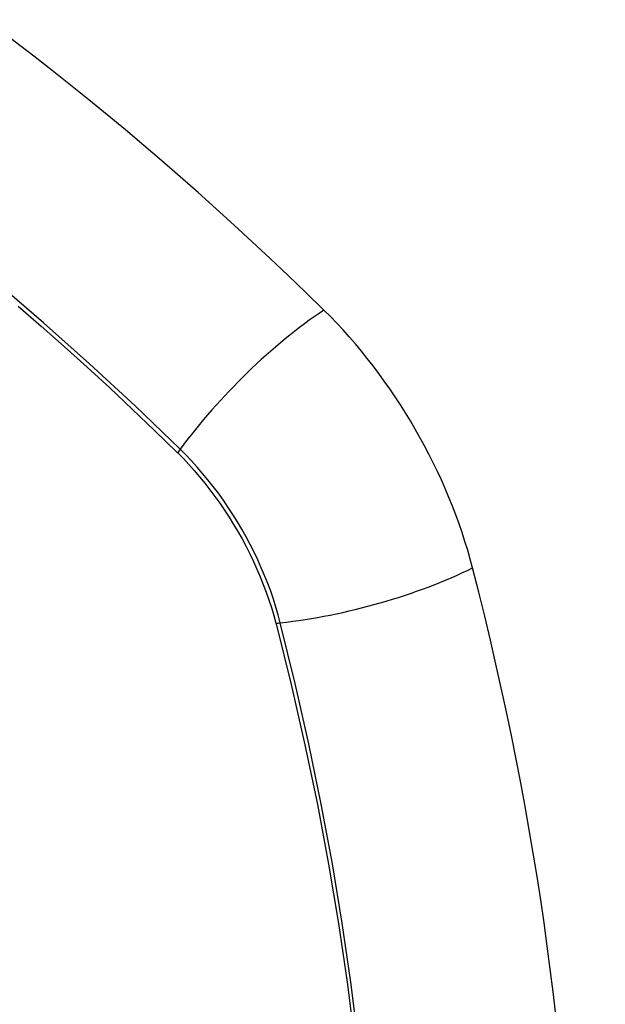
# Model space of a CAD drawing. Header units: inches. Extents: x 532.4 to 626.5, y 208.9 to 290.2.
# Tile 81 of 122: x 577.962 to 578.265, y 256.311 to 256.82. Entities that reach past the tile are written whole.
import ezdxf

# ---------------------------------------------------------------- set-up
doc = ezdxf.new("R2010")
doc.units = ezdxf.units.IN
doc.header["$MEASUREMENT"] = 0
doc.layers.add('Visible Edges(ANSI)', color=7, linetype='Continuous', lineweight=25)
doc.layers.add('Visible Tangent Edges(ANSI)', color=7, linetype='Continuous', lineweight=25)

msp = doc.modelspace()

# ---------------------------------------------------------------- linework, layer by layer
at = {"layer": 'Visible Edges(ANSI)'}
for centre, major_axis, start_param, end_param in [((577.81656, 255.84373), (-0.64961, 1.12515), 5.161526, 5.834048), ((578.07835, 256.55742), (0.08858, -0.15343), 1.121659, 2.019933), ((577.32938, 256.68755), (-0.64961, 1.12515), 3.59073, 4.263252)]:
    msp.add_ellipse(centre, major_axis=major_axis, ratio=0.57735, start_param=start_param, end_param=end_param, dxfattribs=at)
at = {"layer": 'Visible Tangent Edges(ANSI)'}
for p, q in [((578.04381, 256.59659), (578.04415, 256.59626)), ((578.09488, 256.50838), (578.095, 256.50793))]:
    msp.add_line(p, q, dxfattribs=at)
at = {"layer": 'Visible Tangent Edges(ANSI)', "flags": 128}
for points in [[(578.0454, 256.59819), (578.02211, 256.62055), (577.99857, 256.64231), (577.9748, 256.66346), (577.95084, 256.68396), (577.9267, 256.70379), (577.90242, 256.72292), (577.87802, 256.74133), (577.85355, 256.759), (577.82901, 256.77592), (577.80446, 256.79205), (577.77992, 256.80739), (577.75539, 256.82194)], [(577.9617, 256.67213), (577.9736, 256.66181), (577.98545, 256.65132), (577.99724, 256.64067), (578.00898, 256.62987), (578.02065, 256.61893), (578.0322, 256.60789), (578.04381, 256.59659)], [(578.04415, 256.59626), (578.04704, 256.59333), (578.04989, 256.5903), (578.0527, 256.58718), (578.05545, 256.58397), (578.05815, 256.58067), (578.06079, 256.5773), (578.06338, 256.57385), (578.06589, 256.57033), (578.06834, 256.56674), (578.07072, 256.56309), (578.07302, 256.55939), (578.07524, 256.55563), (578.07739, 256.55182), (578.07944, 256.54798), (578.08142, 256.54409), (578.0833, 256.54018), (578.08509, 256.53624), (578.08679, 256.53228), (578.08839, 256.52831), (578.08989, 256.52432), (578.0913, 256.52033), (578.0926, 256.51634), (578.09379, 256.51236), (578.09488, 256.50838)], [(578.09718, 256.5085), (578.0961, 256.51255), (578.09491, 256.51662), (578.09361, 256.5207), (578.09221, 256.52478), (578.09069, 256.52886), (578.08907, 256.53293), (578.08735, 256.53698), (578.08553, 256.54101), (578.08361, 256.54502), (578.0816, 256.54899), (578.0795, 256.55293), (578.07731, 256.55682), (578.07503, 256.56066), (578.07268, 256.56445), (578.07024, 256.56818), (578.06773, 256.57184), (578.06515, 256.57543), (578.0625, 256.57895), (578.05978, 256.58239), (578.05701, 256.58574), (578.05418, 256.589), (578.0513, 256.59216), (578.04837, 256.59523), (578.0454, 256.59819)], [(578.095, 256.50793), (578.10277, 256.47667), (578.10989, 256.44555), (578.11636, 256.41458), (578.12217, 256.38379), (578.12731, 256.3532), (578.13177, 256.32285), (578.13556, 256.29274)], [(578.13737, 256.29273), (578.13363, 256.3229), (578.12921, 256.35333), (578.12413, 256.384), (578.11838, 256.41487), (578.11197, 256.44593), (578.1049, 256.47714), (578.09718, 256.5085)]]:
    msp.add_lwpolyline(points, dxfattribs=at)
at = {"layer": 'Visible Tangent Edges(ANSI)'}
for centre, major_axis, ratio, start_param, end_param in [((577.71082, 256.34523), (-0.17318, 0.29996), 0.57735, 5.05527, 10.652693), ((578.10393, 256.60236), (-0.08271, -0.08432), 0.354513, 4.18549, 5.093849), ((578.05027, 256.59854), (-0.00686, -0.00706), 0.356312, 5.09202, 5.355727), ((578.13006, 256.5571), (-0.11437, -0.02947), 0.354513, 1.189336, 2.097696), ((578.09992, 256.51255), (-0.00954, -0.00241), 0.356312, 0.927458, 1.191165)]:
    msp.add_ellipse(centre, major_axis=major_axis, ratio=ratio, start_param=start_param, end_param=end_param, dxfattribs=at)
msp.add_ellipse((577.71141, 256.34557), major_axis=(0.17111, -0.29637), ratio=0.57735, dxfattribs=at)

doc.saveas('drawing.dxf')
